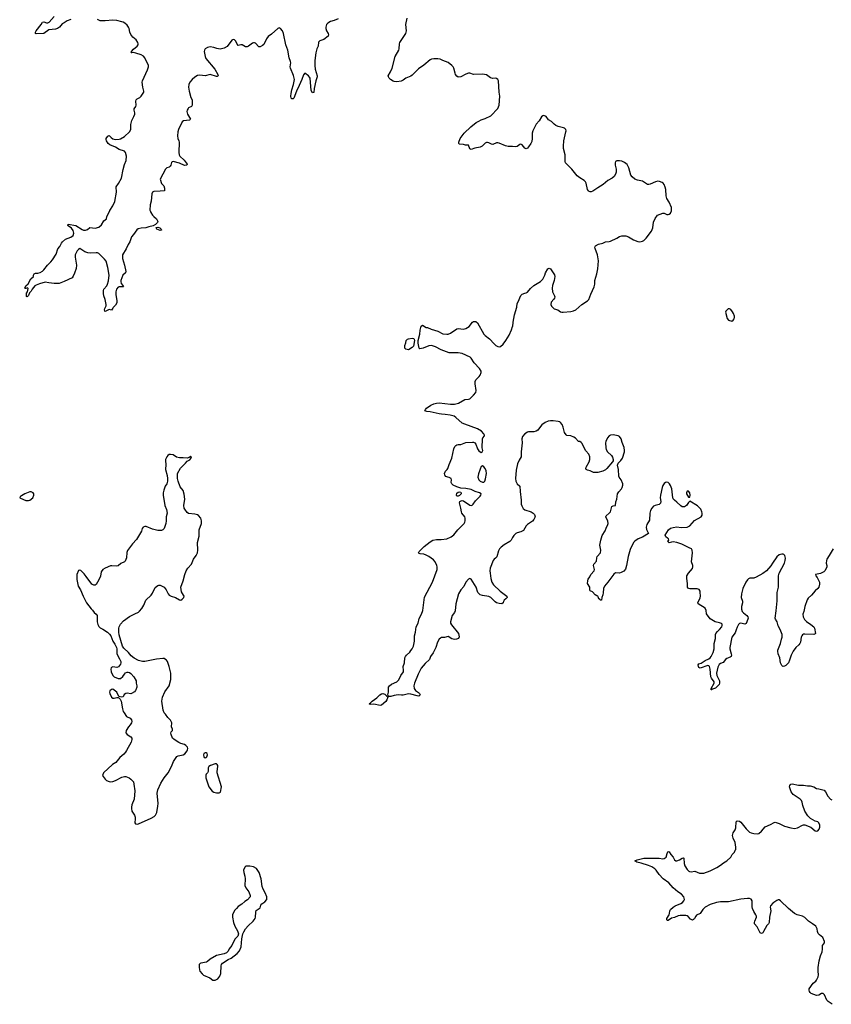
# Model space of a CAD drawing. Header units: inches. Extents: x 2133841 to 2292144, y 758099 to 915581.
# Tile 5 of 80: x 2142292 to 2154983, y 837590 to 852986. Entities that reach past the tile are written whole.
import ezdxf

# ---------------------------------------------------------------- set-up
doc = ezdxf.new("R2010")
doc.units = ezdxf.units.IN
doc.header["$MEASUREMENT"] = 0
for name, color, linetype in [('C1843', 7, 'Continuous'), ('C1844', 7, 'Continuous'), ('C1845', 7, 'Continuous'), ('C1853', 7, 'Continuous'), ('C1854', 7, 'Continuous'), ('C1855', 7, 'Continuous')]:
    doc.layers.add(name, color=color, linetype=linetype)

msp = doc.modelspace()

# ---------------------------------------------------------------- linework, layer by layer
at = {"layer": 'C1843', "color": 6, "elevation": 500}
msp.add_lwpolyline([(2145890, 839749), (2145830, 839749), (2145810, 839735), (2145794, 839690), (2145796, 839650), (2145812, 839592), (2145818, 839550), (2145814, 839450), (2145827, 839410), (2145876, 839350), (2145895, 839290), (2145896, 839270), (2145854, 839226), (2145810, 839198), (2145764, 839156), (2145710, 839119), (2145681, 839090), (2145658, 839062), (2145630, 839015), (2145621, 838990), (2145619, 838950), (2145634, 838870), (2145656, 838810), (2145698, 838738), (2145708, 838710), (2145711, 838690), (2145702, 838658), (2145657, 838610), (2145607, 838510), (2145570, 838457), (2145550, 838419), (2145524, 838396), (2145490, 838381), (2145367, 838353), (2145270, 838296), (2145230, 838261), (2145211, 838250), (2145127, 838233), (2145113, 838227), (2145101, 838210), (2145096, 838170), (2145102, 838130), (2145110, 838110), (2145146, 838066), (2145168, 838048), (2145263, 838003), (2145310, 837970), (2145330, 837968), (2145350, 837970), (2145390, 837990), (2145423, 838030), (2145436, 838070), (2145441, 838190), (2145448, 838212), (2145465, 838235), (2145550, 838291), (2145599, 838310), (2145690, 838384), (2145730, 838427), (2145754, 838490), (2145764, 838616), (2145781, 838690), (2145795, 838725), (2145822, 838770), (2145862, 838818), (2145942, 838890), (2145975, 838930), (2145981, 838950), (2145982, 839030), (2145990, 839058), (2146050, 839101), (2146061, 839139), (2146078, 839162), (2146124, 839190), (2146157, 839230), (2146157, 839270), (2146130, 839334), (2146100, 839390), (2146085, 839430), (2146068, 839550), (2146037, 839650), (2145995, 839715), (2145950, 839739)], close=True, dxfattribs=at)
at = {"layer": 'C1844', "color": 6, "elevation": 400}
for points in [[(2144332, 850000), (2144344, 849970), (2144368, 849930), (2144387, 849907), (2144431, 849870), (2144444, 849850), (2144451, 849830), (2144446, 849814), (2144416, 849784), (2144380, 849760), (2144312, 849748), (2144265, 849730), (2144190, 849727), (2144144, 849716), (2144122, 849698), (2144074, 849626), (2144042, 849590), (2144016, 849510), (2143990, 849468), (2143959, 849401), (2143900, 849310), (2143897, 849250), (2143933, 849150), (2143951, 849050), (2143945, 849030), (2143907, 848990), (2143874, 848910), (2143871, 848891), (2143879, 848859), (2143904, 848830), (2143903, 848823), (2143914, 848810), (2143850, 848811), (2143830, 848802), (2143805, 848770), (2143795, 848730), (2143793, 848690), (2143811, 848590), (2143810, 848560), (2143790, 848523), (2143753, 848487), (2143750, 848474), (2143730, 848444), (2143690, 848452), (2143670, 848446), (2143630, 848422), (2143621, 848430), (2143618, 848450), (2143622, 848470), (2143646, 848510), (2143646, 848530), (2143627, 848610), (2143607, 848667), (2143603, 848703), (2143605, 848750), (2143610, 848771), (2143655, 848825), (2143666, 848850), (2143679, 848901), (2143693, 848990), (2143670, 849110), (2143642, 849210), (2143620, 849240), (2143530, 849330), (2143510, 849338), (2143490, 849340), (2143394, 849334), (2143360, 849340), (2143310, 849358), (2143250, 849399), (2143230, 849406), (2143210, 849394), (2143190, 849370), (2143162, 849310), (2143161, 849270), (2143178, 849150), (2143173, 849093), (2143150, 849020), (2143130, 848977), (2143110, 848950), (2142987, 848890), (2142910, 848862), (2142830, 848862), (2142750, 848869), (2142690, 848881), (2142604, 848856), (2142550, 848834), (2142530, 848822), (2142488, 848772), (2142470, 848741), (2142445, 848715), (2142430, 848675), (2142410, 848654), (2142400, 848660), (2142397, 848670), (2142401, 848710), (2142414, 848730), (2142422, 848782), (2142415, 848795), (2142390, 848781), (2142382, 848782), (2142375, 848790), (2142390, 848826), (2142424, 848856), (2142467, 848933), (2142509, 848970), (2142510, 848990), (2142517, 849010), (2142540, 849020), (2142577, 849023), (2142610, 849032), (2142650, 849056), (2142668, 849072), (2142728, 849150), (2142781, 849199), (2142806, 849230), (2142861, 849319), (2142890, 849403), (2142920, 849440), (2142945, 849490), (2142960, 849510), (2143008, 849552), (2143094, 849586), (2143128, 849612), (2143139, 849650), (2143129, 849689), (2143104, 849724), (2143050, 849760), (2143043, 849770), (2143049, 849790), (2143170, 849767), (2143270, 849703), (2143290, 849697), (2143323, 849697), (2143353, 849707), (2143390, 849734), (2143470, 849724), (2143530, 849744), (2143570, 849777), (2143610, 849841), (2143650, 849870), (2143657, 849910), (2143702, 849998), (2143704, 850000)], [(2150000, 844891), (2149977, 844850), (2149955, 844825), (2149865, 844775), (2149821, 844739), (2149797, 844710), (2149780, 844680), (2149752, 844588), (2149733, 844567), (2149709, 844550), (2149693, 844530), (2149651, 844409), (2149646, 844370), (2149649, 844329), (2149658, 844250), (2149674, 844190), (2149703, 844150), (2149803, 844050), (2149870, 844005), (2149909, 843970), (2149915, 843950), (2149896, 843930), (2149867, 843910), (2149856, 843890), (2149850, 843867), (2149830, 843853), (2149790, 843857), (2149748, 843868), (2149725, 843885), (2149660, 843950), (2149630, 843968), (2149530, 843980), (2149490, 843993), (2149458, 844030), (2149428, 844110), (2149350, 844238), (2149330, 844250), (2149310, 844240), (2149270, 844192), (2149237, 844123), (2149190, 844070), (2149151, 844009), (2149111, 843850), (2149100, 843740), (2149090, 843716), (2149057, 843670), (2149029, 843571), (2149030, 843550), (2149043, 843523), (2149154, 843390), (2149165, 843335), (2149156, 843310), (2149123, 843297), (2149090, 843294), (2149047, 843307), (2148990, 843341), (2148934, 843326), (2148890, 843323), (2148870, 843316), (2148850, 843297), (2148826, 843250), (2148801, 843170), (2148756, 843084), (2148714, 843030), (2148701, 842979), (2148630, 842919), (2148570, 842846), (2148524, 842750), (2148466, 842610), (2148455, 842570), (2148458, 842530), (2148479, 842499), (2148530, 842465), (2148543, 842450), (2148552, 842430), (2148544, 842416), (2148531, 842409), (2148508, 842412), (2148410, 842437), (2148370, 842443), (2148350, 842442), (2148290, 842425), (2148263, 842423), (2148210, 842430), (2148150, 842419), (2148097, 842403), (2148064, 842404), (2148054, 842414), (2148051, 842430), (2148060, 842470), (2148057, 842530), (2148060, 842550), (2148075, 842570), (2148106, 842594), (2148189, 842631), (2148219, 842661), (2148252, 842730), (2148291, 842790), (2148293, 842810), (2148288, 842870), (2148307, 842930), (2148315, 843005), (2148323, 843030), (2148338, 843050), (2148390, 843096), (2148410, 843120), (2148431, 843150), (2148449, 843190), (2148465, 843270), (2148463, 843350), (2148483, 843410), (2148493, 843490), (2148521, 843550), (2148539, 843621), (2148573, 843690), (2148594, 843750), (2148623, 843957), (2148747, 844190), (2148819, 844390), (2148822, 844430), (2148817, 844450), (2148787, 844510), (2148762, 844542), (2148690, 844592), (2148650, 844614), (2148613, 844627), (2148554, 844634), (2148540, 844640), (2148528, 844650), (2148537, 844670), (2148617, 844750), (2148710, 844821), (2148750, 844845), (2148810, 844857), (2148882, 844858), (2148972, 844868), (2149041, 844899), (2149082, 844930), (2149145, 845010), (2149240, 845110), (2149253, 845130), (2149258, 845150), (2149258, 845190), (2149251, 845210), (2149208, 845268), (2149199, 845290), (2149190, 845350), (2149168, 845430), (2149176, 845450), (2149195, 845465), (2149210, 845468), (2149230, 845464), (2149330, 845394), (2149350, 845390), (2149365, 845395), (2149383, 845410), (2149418, 845462), (2149490, 845536), (2149501, 845550), (2149508, 845570), (2149484, 845590), (2149415, 845610), (2149350, 845638), (2149270, 845654), (2149190, 845659), (2149130, 845680), (2149069, 845709), (2149047, 845727), (2149037, 845750), (2149046, 845790), (2149041, 845810), (2149010, 845828), (2148950, 845841), (2148938, 845870), (2148936, 845890), (2148950, 845928), (2148975, 845950), (2148988, 845970), (2149007, 846033), (2149050, 846130), (2149082, 846278), (2149096, 846310), (2149110, 846329), (2149130, 846339), (2149150, 846343), (2149190, 846342), (2149270, 846376), (2149370, 846382), (2149390, 846378), (2149407, 846367), (2149422, 846350), (2149450, 846275), (2149470, 846244), (2149490, 846227), (2149510, 846219), (2149523, 846230), (2149532, 846250), (2149524, 846290), (2149528, 846430), (2149535, 846450), (2149559, 846481), (2149560, 846490), (2149550, 846510), (2149513, 846550), (2149450, 846588), (2149250, 846659), (2149210, 846677), (2149110, 846766), (2149084, 846784), (2149023, 846803), (2148945, 846810), (2148890, 846820), (2148850, 846821), (2148710, 846855), (2148657, 846857), (2148629, 846870), (2148635, 846890), (2148653, 846910), (2148722, 846958), (2148770, 846980), (2148810, 846990), (2148850, 846993), (2149030, 846972), (2149090, 846974), (2149151, 846989), (2149250, 847046), (2149310, 847050), (2149330, 847058), (2149390, 847114), (2149423, 847157), (2149430, 847190), (2149412, 847290), (2149415, 847330), (2149427, 847353), (2149476, 847404), (2149494, 847430), (2149510, 847470), (2149507, 847490), (2149483, 847530), (2149400, 847620), (2149352, 847692), (2149335, 847710), (2149210, 847765), (2149150, 847776), (2149010, 847776), (2148884, 847824), (2148792, 847870), (2148730, 847890), (2148690, 847888), (2148601, 847850), (2148550, 847840), (2148541, 847850), (2148534, 847874), (2148525, 847930), (2148524, 847970), (2148551, 848070), (2148556, 848130), (2148570, 848193), (2148590, 848210), (2148650, 848175), (2148670, 848173), (2148726, 848146), (2148830, 848115), (2148910, 848076), (2148970, 848067), (2148992, 848070), (2149030, 848084), (2149130, 848151), (2149150, 848156), (2149230, 848147), (2149270, 848158), (2149321, 848190), (2149370, 848256), (2149390, 848266), (2149410, 848269), (2149425, 848265), (2149450, 848248), (2149550, 848070), (2149570, 848046), (2149636, 847996), (2149710, 847915), (2149739, 847890), (2149770, 847875), (2149790, 847873), (2149810, 847878), (2149850, 847910), (2149892, 847968), (2149945, 848055), (2149982, 848138), (2150000, 848187)]]:
    msp.add_lwpolyline(points, dxfattribs=at)
at = {"layer": 'C1844', "color": 6}
for points, elevation in [([(2144490, 849687), (2144437, 849710), (2144424, 849730), (2144426, 849734), (2144450, 849741), (2144484, 849730), (2144505, 849710), (2144507, 849693)], 400), ([(2148370, 847824), (2148330, 847833), (2148316, 847850), (2148314, 847890), (2148330, 847934), (2148337, 847970), (2148354, 847990), (2148370, 847995), (2148430, 848004), (2148450, 848001), (2148462, 847990), (2148468, 847970), (2148450, 847879), (2148430, 847858)], 400), ([(2144650, 846189), (2144630, 846185), (2144607, 846170), (2144591, 846150), (2144574, 846110), (2144571, 846090), (2144576, 846030), (2144573, 845950), (2144597, 845857), (2144604, 845810), (2144603, 845770), (2144591, 845730), (2144568, 845690), (2144544, 845630), (2144533, 845590), (2144533, 845553), (2144563, 845390), (2144588, 845328), (2144597, 845270), (2144583, 845210), (2144584, 845150), (2144579, 845110), (2144550, 845030), (2144542, 845018), (2144532, 845008), (2144510, 844999), (2144450, 844997), (2144370, 845017), (2144270, 845061), (2144250, 845061), (2144225, 845050), (2144208, 845032), (2144196, 844990), (2144120, 844860), (2144058, 844790), (2143976, 844684), (2143968, 844652), (2143961, 844570), (2143954, 844546), (2143939, 844521), (2143930, 844510), (2143876, 844484), (2143830, 844448), (2143810, 844439), (2143734, 844446), (2143710, 844444), (2143627, 844410), (2143592, 844388), (2143566, 844350), (2143553, 844287), (2143530, 844227), (2143490, 844156), (2143474, 844146), (2143450, 844145), (2143422, 844162), (2143330, 844279), (2143302, 844322), (2143250, 844373), (2143230, 844379), (2143210, 844374), (2143185, 844310), (2143186, 844230), (2143208, 844130), (2143245, 844070), (2143284, 843970), (2143338, 843870), (2143410, 843774), (2143433, 843753), (2143457, 843717), (2143487, 843690), (2143501, 843670), (2143505, 843650), (2143503, 843570), (2143514, 843530), (2143530, 843498), (2143550, 843476), (2143590, 843457), (2143665, 843410), (2143697, 843377), (2143715, 843350), (2143748, 843270), (2143780, 843220), (2143804, 843170), (2143811, 843150), (2143811, 843070), (2143853, 842993), (2143871, 842950), (2143871, 842930), (2143866, 842910), (2143835, 842865), (2143810, 842854), (2143750, 842869), (2143730, 842859), (2143723, 842850), (2143717, 842830), (2143721, 842790), (2143747, 842730), (2143768, 842708), (2143830, 842682), (2143870, 842682), (2143905, 842715), (2143929, 842750), (2143949, 842771), (2143970, 842785), (2143990, 842786), (2144010, 842779), (2144030, 842765), (2144077, 842710), (2144111, 842650), (2144111, 842611), (2144125, 842570), (2144125, 842550), (2144110, 842506), (2144105, 842495), (2144086, 842474), (2144042, 842450), (2144030, 842445), (2143970, 842453), (2143950, 842449), (2143927, 842433), (2143910, 842398), (2143890, 842394), (2143844, 842404), (2143811, 842471), (2143750, 842520), (2143726, 842514), (2143703, 842490), (2143695, 842470), (2143700, 842450), (2143730, 842395), (2143750, 842377), (2143770, 842375), (2143810, 842387), (2143830, 842386), (2143841, 842381), (2143861, 842361), (2143879, 842330), (2143900, 842210), (2143912, 842170), (2143925, 842145), (2143961, 842090), (2144022, 842062), (2144040, 842040), (2144045, 842010), (2144039, 841990), (2144021, 841959), (2143994, 841930), (2143958, 841870), (2143953, 841833), (2143970, 841810), (2144030, 841770), (2144044, 841750), (2144048, 841730), (2144034, 841690), (2143963, 841557), (2143946, 841534), (2143918, 841502), (2143856, 841450), (2143794, 841370), (2143742, 841338), (2143603, 841210), (2143587, 841170), (2143596, 841150), (2143628, 841108), (2143651, 841091), (2143693, 841073), (2143710, 841071), (2143750, 841075), (2143790, 841087), (2143890, 841143), (2143930, 841152), (2143951, 841150), (2144003, 841130), (2144032, 841112), (2144061, 841081), (2144069, 841069), (2144079, 841030), (2144092, 840930), (2144081, 840799), (2144047, 840710), (2144038, 840670), (2144038, 840650), (2144046, 840610), (2144087, 840550), (2144097, 840517), (2144100, 840490), (2144091, 840430), (2144105, 840410), (2144130, 840406), (2144150, 840411), (2144350, 840499), (2144395, 840525), (2144418, 840550), (2144436, 840590), (2144454, 840690), (2144455, 840730), (2144441, 840890), (2144454, 840946), (2144501, 841050), (2144552, 841130), (2144615, 841210), (2144665, 841310), (2144695, 841385), (2144750, 841467), (2144770, 841477), (2144849, 841491), (2144876, 841504), (2144910, 841551), (2144918, 841570), (2144920, 841590), (2144914, 841610), (2144890, 841635), (2144867, 841650), (2144810, 841668), (2144782, 841682), (2144705, 841730), (2144684, 841750), (2144660, 841810), (2144657, 841830), (2144663, 841850), (2144680, 841870), (2144684, 841890), (2144666, 841930), (2144673, 841990), (2144652, 842032), (2144610, 842072), (2144570, 842125), (2144553, 842150), (2144537, 842190), (2144515, 842330), (2144523, 842390), (2144562, 842478), (2144631, 842569), (2144653, 842670), (2144653, 842770), (2144628, 842870), (2144602, 842950), (2144590, 842970), (2144570, 842984), (2144550, 842995), (2144530, 842997), (2144430, 842986), (2144250, 842951), (2144210, 842948), (2144150, 842966), (2144080, 843000), (2144037, 843037), (2143996, 843090), (2143919, 843159), (2143898, 843190), (2143847, 843367), (2143842, 843410), (2143844, 843470), (2143849, 843491), (2143868, 843532), (2143913, 843587), (2144010, 843655), (2144090, 843698), (2144150, 843722), (2144165, 843735), (2144201, 843779), (2144231, 843830), (2144266, 843910), (2144350, 843985), (2144370, 844018), (2144410, 844107), (2144450, 844140), (2144470, 844146), (2144490, 844142), (2144530, 844124), (2144550, 844110), (2144582, 844070), (2144613, 844010), (2144631, 843990), (2144659, 843970), (2144729, 843949), (2144790, 843913), (2144810, 843911), (2144835, 843925), (2144857, 843950), (2144862, 843970), (2144855, 843990), (2144822, 844042), (2144811, 844110), (2144848, 844210), (2144872, 844310), (2144896, 844370), (2144921, 844410), (2144980, 844470), (2145011, 844550), (2145053, 844610), (2145070, 844650), (2145078, 844690), (2145071, 844810), (2145097, 844910), (2145101, 845010), (2145133, 845110), (2145135, 845130), (2145136, 845150), (2145125, 845190), (2145090, 845233), (2145070, 845243), (2145030, 845252), (2144930, 845267), (2144910, 845281), (2144875, 845330), (2144866, 845350), (2144861, 845390), (2144873, 845490), (2144866, 845566), (2144846, 845626), (2144803, 845683), (2144770, 845770), (2144760, 845810), (2144758, 845862), (2144762, 845890), (2144805, 845975), (2144884, 846050), (2144910, 846081), (2144950, 846106), (2144970, 846126), (2144978, 846150), (2144970, 846158), (2144941, 846139), (2144910, 846128), (2144850, 846135), (2144790, 846135), (2144745, 846145), (2144690, 846181)], 500), ([(2149530, 846009), (2149510, 845999), (2149490, 845958), (2149466, 845886), (2149455, 845830), (2149469, 845790), (2149490, 845770), (2149530, 845753), (2149550, 845756), (2149563, 845770), (2149575, 845805), (2149590, 845890), (2149584, 845930), (2149570, 845970), (2149550, 845996)], 400), ([(2142450, 845602), (2142375, 845570), (2142321, 845539), (2142298, 845530), (2142292, 845510), (2142350, 845482), (2142390, 845468), (2142430, 845467), (2142450, 845471), (2142498, 845510), (2142515, 845550), (2142513, 845570), (2142501, 845590), (2142470, 845601)], 500), ([(2149130, 845536), (2149121, 845550), (2149130, 845581), (2149150, 845597), (2149170, 845604), (2149190, 845598), (2149194, 845590), (2149193, 845570), (2149170, 845547), (2149150, 845537)], 400), ([(2147930, 842264), (2147830, 842284), (2147770, 842276), (2147756, 842290), (2147776, 842304), (2147802, 842330), (2147879, 842381), (2147923, 842430), (2147950, 842446), (2147972, 842452), (2148001, 842441), (2148030, 842411), (2148044, 842404), (2148047, 842390), (2148035, 842350), (2148017, 842323), (2147950, 842266)], 400), ([(2145210, 841524), (2145190, 841524), (2145171, 841510), (2145164, 841490), (2145170, 841462), (2145190, 841442), (2145210, 841451), (2145219, 841461), (2145229, 841490), (2145224, 841510)], 500), ([(2145350, 841349), (2145275, 841325), (2145250, 841308), (2145241, 841290), (2145241, 841230), (2145231, 841210), (2145210, 841190), (2145205, 841175), (2145203, 841130), (2145249, 840990), (2145304, 840924), (2145330, 840907), (2145370, 840898), (2145410, 840895), (2145430, 840905), (2145446, 840990), (2145381, 841210), (2145379, 841230), (2145392, 841310), (2145390, 841326), (2145381, 841341), (2145370, 841349)], 500)]:
    msp.add_lwpolyline(points, close=True, dxfattribs=dict(at, elevation=elevation))
at = {"layer": 'C1845', "color": 6, "elevation": 400}
for points in [[(2143090, 852991), (2143032, 852968), (2142990, 852936), (2142958, 852922), (2142914, 852870), (2142883, 852850), (2142850, 852839), (2142750, 852825), (2142726, 852814), (2142690, 852783), (2142670, 852772), (2142550, 852765), (2142539, 852770), (2142540, 852790), (2142549, 852810), (2142626, 852910), (2142650, 852949), (2142670, 852950), (2142710, 852934), (2142730, 852937), (2142751, 852949), (2142830, 853036)], [(2143704, 850000), (2143750, 850076), (2143778, 850142), (2143808, 850288), (2143798, 850370), (2143838, 850422), (2143886, 850510), (2143910, 850645), (2143930, 850719), (2143955, 850785), (2143962, 850850), (2143949, 850910), (2143929, 850929), (2143850, 850958), (2143792, 850992), (2143704, 851030), (2143677, 851050), (2143649, 851090), (2143643, 851110), (2143645, 851130), (2143670, 851163), (2143690, 851176), (2143722, 851142), (2143750, 851122), (2143790, 851114), (2143850, 851115), (2143870, 851122), (2143930, 851159), (2144011, 851230), (2144028, 851270), (2144032, 851348), (2144043, 851410), (2144079, 851470), (2144093, 851510), (2144093, 851530), (2144081, 851570), (2144083, 851590), (2144106, 851630), (2144111, 851650), (2144108, 851710), (2144112, 851730), (2144130, 851750), (2144170, 851770), (2144194, 851790), (2144232, 851850), (2144235, 851870), (2144216, 851930), (2144209, 852009), (2144212, 852030), (2144290, 852201), (2144306, 852250), (2144307, 852270), (2144251, 852390), (2144230, 852413), (2144190, 852435), (2144110, 852464), (2144069, 852471), (2144047, 852467), (2144035, 852470), (2144042, 852478), (2144042, 852490), (2144070, 852527), (2144131, 852570), (2144144, 852590), (2144145, 852610), (2144138, 852630), (2144111, 852670), (2144061, 852710), (2144030, 852756), (2144015, 852790), (2144003, 852850), (2143993, 852870), (2143970, 852898), (2143935, 852930), (2143910, 852947), (2143890, 852954), (2143810, 852971), (2143750, 852976), (2143630, 852967), (2143550, 852969), (2143510, 852991)], [(2147270, 853000), (2147210, 852972), (2147150, 852957), (2147110, 852933), (2147091, 852909), (2147077, 852870), (2147077, 852850), (2147089, 852810), (2147115, 852770), (2147121, 852750), (2147116, 852730), (2147050, 852678), (2146987, 852653), (2146966, 852634), (2146957, 852570), (2146938, 852530), (2146921, 852470), (2146905, 852350), (2146906, 852270), (2146914, 852210), (2146943, 852110), (2146942, 852090), (2146921, 852030), (2146897, 851910), (2146890, 851846), (2146870, 851844), (2146850, 851881), (2146832, 852070), (2146826, 852086), (2146810, 852107), (2146750, 852152), (2146730, 852126), (2146703, 852050), (2146663, 851957), (2146618, 851870), (2146579, 851761), (2146570, 851748), (2146549, 851749), (2146539, 851759), (2146531, 851790), (2146535, 851830), (2146548, 851890), (2146574, 851970), (2146589, 852050), (2146572, 852112), (2146528, 852230), (2146523, 852250), (2146530, 852310), (2146527, 852330), (2146506, 852390), (2146486, 852510), (2146456, 852590), (2146417, 852770), (2146402, 852810), (2146370, 852850), (2146350, 852857), (2146330, 852850), (2146230, 852760), (2146178, 852722), (2146151, 852689), (2146110, 852600), (2146090, 852581), (2146050, 852559), (2146030, 852560), (2145979, 852619), (2145966, 852626), (2145950, 852626), (2145930, 852617), (2145870, 852572), (2145850, 852561), (2145823, 852563), (2145770, 852592), (2145750, 852591), (2145710, 852580), (2145690, 852603), (2145670, 852651), (2145650, 852670), (2145630, 852674), (2145610, 852663), (2145534, 852566), (2145490, 852541), (2145426, 852526), (2145376, 852536), (2145328, 852552), (2145270, 852559), (2145227, 852550), (2145192, 852528), (2145180, 852510), (2145177, 852490), (2145190, 852410), (2145201, 852381), (2145344, 852210), (2145389, 852130), (2145394, 852110), (2145382, 852098), (2145370, 852095), (2145270, 852129), (2145190, 852108), (2145110, 852120), (2145070, 852114), (2145030, 852089), (2144987, 852053), (2144955, 852010), (2144936, 851970), (2144933, 851930), (2144942, 851870), (2144967, 851770), (2144989, 851730), (2144991, 851691), (2144987, 851650), (2144978, 851630), (2144934, 851606), (2144924, 851596), (2144910, 851570), (2144907, 851550), (2144914, 851510), (2144962, 851430), (2144947, 851413), (2144856, 851404), (2144831, 851389), (2144773, 851270), (2144764, 851230), (2144758, 851170), (2144763, 851130), (2144783, 851090), (2144787, 851070), (2144780, 850910), (2144785, 850870), (2144795, 850850), (2144865, 850790), (2144913, 850727), (2144905, 850710), (2144870, 850707), (2144790, 850743), (2144692, 850768), (2144675, 850765), (2144667, 850753), (2144657, 850710), (2144647, 850693), (2144630, 850682), (2144592, 850668), (2144570, 850650), (2144488, 850492), (2144510, 850423), (2144548, 850390), (2144557, 850350), (2144555, 850310), (2144490, 850302), (2144390, 850298), (2144370, 850289), (2144359, 850261), (2144346, 850150), (2144332, 850090), (2144328, 850010), (2144332, 850000)], [(2150000, 851002), (2149990, 851003), (2149930, 851005), (2149890, 851012), (2149790, 851055), (2149770, 851059), (2149750, 851059), (2149690, 851035), (2149670, 851037), (2149630, 851059), (2149605, 851065), (2149590, 851065), (2149570, 851054), (2149523, 851010), (2149490, 850993), (2149410, 850979), (2149350, 850957), (2149329, 850969), (2149310, 851023), (2149264, 851024), (2149230, 851036), (2149170, 851041), (2149164, 851044), (2149160, 851050), (2149157, 851070), (2149182, 851130), (2149195, 851150), (2149243, 851210), (2149348, 851312), (2149430, 851376), (2149470, 851400), (2149510, 851420), (2149570, 851441), (2149657, 851483), (2149770, 851595), (2149788, 851650), (2149799, 851790), (2149788, 851850), (2149777, 852030), (2149770, 852049), (2149750, 852067), (2149733, 852073), (2149690, 852068), (2149655, 852075), (2149590, 852121), (2149530, 852136), (2149390, 852131), (2149330, 852148), (2149310, 852148), (2149270, 852136), (2149190, 852094), (2149149, 852089), (2149130, 852101), (2149109, 852130), (2149100, 852150), (2149079, 852230), (2149070, 852250), (2149050, 852270), (2148990, 852315), (2148910, 852347), (2148868, 852368), (2148830, 852375), (2148770, 852373), (2148730, 852366), (2148710, 852358), (2148610, 852273), (2148530, 852218), (2148430, 852116), (2148410, 852103), (2148328, 852072), (2148290, 852041), (2148258, 852022), (2148190, 852016), (2148150, 852020), (2148130, 852025), (2148090, 852050), (2148069, 852070), (2148058, 852090), (2148056, 852110), (2148091, 852170), (2148114, 852226), (2148162, 852410), (2148219, 852510), (2148224, 852530), (2148230, 852610), (2148237, 852630), (2148310, 852738), (2148328, 852772), (2148339, 852810), (2148332, 852910), (2148352, 853010)]]:
    msp.add_lwpolyline(points, dxfattribs=at)
at = {"layer": 'C1853', "color": 6, "elevation": 400}
msp.add_lwpolyline([(2154999, 837590), (2154934, 837634), (2154913, 837653), (2154876, 837736), (2154857, 837757), (2154850, 837761), (2154830, 837758), (2154787, 837733), (2154750, 837728), (2154670, 837760), (2154653, 837773), (2154641, 837790), (2154635, 837810), (2154638, 837830), (2154701, 837919), (2154739, 837950), (2154753, 837967), (2154778, 838022), (2154783, 838050), (2154776, 838110), (2154776, 838164), (2154793, 838270), (2154813, 838350), (2154839, 838410), (2154845, 838450), (2154846, 838510), (2154877, 838550), (2154877, 838570), (2154853, 838633), (2154796, 838676), (2154778, 838698), (2154767, 838727), (2154761, 838770), (2154739, 838810), (2154691, 838850), (2154627, 838890), (2154570, 838949), (2154530, 838967), (2154448, 838988), (2154410, 839008), (2154315, 839090), (2154190, 839210), (2154170, 839222), (2154150, 839222), (2154130, 839215), (2154070, 839174), (2154034, 839130), (2154029, 839110), (2154038, 839050), (2154016, 838950), (2154010, 838869), (2154001, 838850), (2153976, 838824), (2153925, 838730), (2153910, 838709), (2153890, 838696), (2153870, 838705), (2153822, 838802), (2153782, 838850), (2153780, 838870), (2153785, 838890), (2153815, 838950), (2153813, 838970), (2153804, 838990), (2153770, 839041), (2153750, 839090), (2153746, 839114), (2153748, 839210), (2153730, 839234), (2153702, 839242), (2153670, 839244), (2153570, 839232), (2153374, 839194), (2153250, 839194), (2153190, 839184), (2153088, 839150), (2153010, 839109), (2152976, 839070), (2152932, 839010), (2152877, 838983), (2152864, 838970), (2152844, 838930), (2152830, 838915), (2152810, 838907), (2152783, 838923), (2152745, 838965), (2152730, 838976), (2152710, 838980), (2152621, 838979), (2152590, 838972), (2152530, 838946), (2152484, 838936), (2152430, 838898), (2152420, 838900), (2152410, 838910), (2152412, 838930), (2152447, 838990), (2152454, 839010), (2152456, 839050), (2152467, 839070), (2152512, 839110), (2152542, 839130), (2152630, 839164), (2152658, 839182), (2152679, 839210), (2152685, 839230), (2152684, 839250), (2152676, 839270), (2152640, 839310), (2152581, 839350), (2152511, 839410), (2152445, 839490), (2152356, 839550), (2152290, 839618), (2152243, 839690), (2152226, 839706), (2152177, 839737), (2152122, 839762), (2152010, 839796), (2151941, 839810), (2151909, 839831), (2151948, 839850), (2152050, 839874), (2152170, 839877), (2152193, 839873), (2152290, 839874), (2152350, 839866), (2152370, 839870), (2152400, 839890), (2152415, 839950), (2152426, 839974), (2152430, 839977), (2152450, 839976), (2152474, 839930), (2152512, 839890), (2152530, 839851), (2152550, 839835), (2152570, 839835), (2152609, 839850), (2152650, 839873), (2152670, 839879), (2152675, 839875), (2152684, 839790), (2152695, 839755), (2152730, 839699), (2152754, 839674), (2152767, 839667), (2152790, 839664), (2152850, 839673), (2152923, 839643), (2152970, 839639), (2152990, 839642), (2153090, 839677), (2153191, 839730), (2153250, 839766), (2153296, 839804), (2153350, 839834), (2153410, 839890), (2153432, 839930), (2153469, 839971), (2153482, 840000)], dxfattribs=at)
at = {"layer": 'C1854', "color": 6, "elevation": 400}
for points in [[(2150000, 848187), (2150001, 848190), (2150006, 848254), (2150030, 848370), (2150065, 848490), (2150073, 848550), (2150094, 848586), (2150110, 848637), (2150130, 848671), (2150150, 848693), (2150190, 848710), (2150210, 848713), (2150230, 848725), (2150278, 848782), (2150330, 848830), (2150437, 848890), (2150472, 848930), (2150503, 848990), (2150515, 849030), (2150549, 849091), (2150570, 849098), (2150591, 849091), (2150625, 849045), (2150656, 848995), (2150662, 848970), (2150648, 848908), (2150622, 848830), (2150617, 848790), (2150625, 848730), (2150654, 848670), (2150658, 848650), (2150654, 848630), (2150645, 848615), (2150605, 848570), (2150599, 848530), (2150610, 848507), (2150650, 848467), (2150708, 848448), (2150750, 848420), (2150770, 848413), (2150790, 848410), (2150910, 848421), (2150950, 848432), (2150989, 848451), (2151081, 848530), (2151170, 848589), (2151190, 848610), (2151224, 848696), (2151277, 848810), (2151286, 848850), (2151285, 848910), (2151317, 849010), (2151331, 849090), (2151343, 849217), (2151328, 849308), (2151288, 849410), (2151287, 849430), (2151295, 849450), (2151343, 849477), (2151410, 849494), (2151450, 849513), (2151510, 849517), (2151530, 849524), (2151629, 849570), (2151670, 849597), (2151710, 849607), (2151770, 849607), (2151810, 849591), (2151890, 849541), (2151957, 849517), (2151990, 849513), (2152030, 849523), (2152050, 849533), (2152090, 849570), (2152170, 849677), (2152191, 849730), (2152202, 849818), (2152230, 849879), (2152267, 849930), (2152350, 849962), (2152370, 849960), (2152410, 849942), (2152430, 849940), (2152450, 849946), (2152470, 849962), (2152483, 849997), (2152483, 850000)], [(2155010, 844712), (2154952, 844608), (2154911, 844549), (2154906, 844530), (2154903, 844490), (2154913, 844450), (2154911, 844430), (2154888, 844372), (2154867, 844353), (2154812, 844328), (2154738, 844310), (2154743, 844290), (2154762, 844262), (2154797, 844190), (2154798, 844162), (2154786, 844110), (2154773, 844090), (2154730, 844055), (2154675, 843990), (2154622, 843938), (2154605, 843915), (2154571, 843810), (2154553, 843730), (2154539, 843690), (2154542, 843650), (2154566, 843606), (2154596, 843576), (2154665, 843530), (2154708, 843490), (2154720, 843470), (2154736, 843390), (2154730, 843381), (2154710, 843374), (2154570, 843380), (2154550, 843377), (2154533, 843367), (2154520, 843350), (2154514, 843330), (2154500, 843250), (2154492, 843230), (2154476, 843210), (2154430, 843170), (2154385, 843110), (2154356, 843050), (2154331, 842970), (2154312, 842930), (2154270, 842888), (2154250, 842876), (2154230, 842871), (2154218, 842878), (2154210, 842889), (2154190, 842929), (2154177, 843010), (2154153, 843070), (2154147, 843110), (2154149, 843130), (2154186, 843230), (2154202, 843298), (2154214, 843330), (2154214, 843370), (2154182, 843450), (2154151, 843510), (2154134, 843570), (2154110, 843610), (2154105, 843630), (2154123, 843743), (2154138, 843898), (2154138, 844030), (2154155, 844110), (2154155, 844290), (2154168, 844330), (2154251, 844490), (2154262, 844530), (2154265, 844565), (2154257, 844610), (2154243, 844623), (2154230, 844629), (2154210, 844629), (2154170, 844617), (2154130, 844587), (2154061, 844490), (2154035, 844445), (2153970, 844366), (2153913, 844327), (2153810, 844270), (2153770, 844255), (2153710, 844252), (2153690, 844242), (2153670, 844225), (2153646, 844190), (2153599, 844090), (2153577, 844010), (2153573, 843950), (2153592, 843892), (2153593, 843870), (2153579, 843810), (2153577, 843770), (2153590, 843732), (2153608, 843710), (2153663, 843670), (2153680, 843650), (2153684, 843630), (2153679, 843610), (2153650, 843542), (2153630, 843534), (2153570, 843550), (2153550, 843545), (2153532, 843528), (2153510, 843488), (2153497, 843443), (2153479, 843401), (2153428, 843330), (2153397, 843170), (2153396, 843150), (2153419, 843070), (2153422, 843050), (2153417, 843030), (2153403, 843017), (2153350, 842999), (2153330, 842982), (2153290, 842932), (2153250, 842918), (2153230, 842904), (2153210, 842860), (2153187, 842770), (2153194, 842730), (2153234, 842650), (2153237, 842610), (2153227, 842590), (2153170, 842533), (2153123, 842517), (2153110, 842505), (2153106, 842506), (2153104, 842530), (2153153, 842610), (2153151, 842631), (2153109, 842689), (2153100, 842710), (2153088, 842830), (2153078, 842870), (2153070, 842880), (2153050, 842888), (2152930, 842845), (2152910, 842854), (2152904, 842870), (2152903, 842897), (2152910, 842913), (2152950, 842924), (2153010, 842964), (2153066, 842990), (2153091, 843010), (2153106, 843030), (2153138, 843090), (2153152, 843148), (2153152, 843230), (2153172, 843310), (2153172, 843370), (2153177, 843390), (2153201, 843419), (2153237, 843450), (2153269, 843490), (2153275, 843515), (2153274, 843534), (2153266, 843546), (2153237, 843557), (2153169, 843570), (2153090, 843618), (2153033, 843694), (2153024, 843750), (2153010, 843784), (2152902, 843850), (2152897, 843870), (2152934, 843946), (2152939, 843970), (2152934, 844034), (2152930, 844052), (2152915, 844075), (2152887, 844087), (2152770, 844085), (2152751, 844091), (2152735, 844110), (2152736, 844170), (2152722, 844250), (2152726, 844290), (2152750, 844330), (2152813, 844407), (2152820, 844430), (2152817, 844450), (2152795, 844510), (2152811, 844650), (2152808, 844690), (2152802, 844702), (2152796, 844710), (2152761, 844730), (2152644, 844784), (2152570, 844810), (2152510, 844821), (2152482, 844818), (2152450, 844808), (2152442, 844810), (2152424, 844830), (2152444, 844850), (2152438, 844870), (2152419, 844879), (2152397, 844897), (2152390, 844910), (2152387, 844927), (2152438, 845010), (2152470, 845036), (2152510, 845048), (2152570, 845055), (2152633, 845047), (2152729, 845051), (2152769, 845071), (2152846, 845154), (2152950, 845211), (2152963, 845236), (2152966, 845270), (2152961, 845290), (2152941, 845330), (2152928, 845350), (2152890, 845384), (2152770, 845458), (2152750, 845437), (2152720, 845390), (2152703, 845377), (2152690, 845370), (2152670, 845368), (2152650, 845371), (2152630, 845382), (2152570, 845444), (2152530, 845472), (2152512, 845492), (2152504, 845510), (2152488, 845650), (2152470, 845703), (2152452, 845730), (2152430, 845748), (2152410, 845753), (2152390, 845750), (2152370, 845734), (2152350, 845700), (2152339, 845670), (2152310, 845550), (2152305, 845510), (2152316, 845450), (2152312, 845428), (2152290, 845406), (2152230, 845392), (2152202, 845378), (2152176, 845350), (2152157, 845310), (2152147, 845270), (2152142, 845158), (2152100, 845090), (2152087, 845050), (2152093, 845013), (2152124, 844950), (2152030, 844894), (2151965, 844870), (2151910, 844833), (2151890, 844811), (2151838, 844702), (2151808, 844590), (2151783, 844450), (2151765, 844395), (2151737, 844363), (2151699, 844341), (2151670, 844334), (2151610, 844335), (2151582, 844318), (2151490, 844193), (2151434, 844126), (2151420, 844090), (2151416, 844024), (2151410, 843995), (2151393, 843950), (2151390, 843910), (2151370, 843909), (2151363, 843923), (2151350, 843932), (2151339, 843959), (2151330, 843970), (2151319, 843979), (2151290, 843992), (2151250, 844038), (2151214, 844054), (2151207, 844067), (2151206, 844110), (2151172, 844170), (2151175, 844210), (2151182, 844238), (2151206, 844274), (2151222, 844310), (2151274, 844370), (2151281, 844390), (2151266, 844450), (2151270, 844470), (2151310, 844519), (2151316, 844570), (2151324, 844590), (2151373, 844650), (2151378, 844690), (2151363, 844770), (2151377, 844850), (2151401, 844919), (2151448, 844992), (2151464, 845036), (2151491, 845090), (2151495, 845110), (2151486, 845146), (2151459, 845210), (2151463, 845230), (2151512, 845268), (2151528, 845290), (2151550, 845372), (2151570, 845383), (2151611, 845389), (2151615, 845445), (2151629, 845490), (2151641, 845570), (2151659, 845601), (2151704, 845650), (2151715, 845670), (2151725, 845710), (2151724, 845730), (2151696, 845790), (2151666, 845830), (2151659, 845850), (2151654, 845950), (2151641, 846019), (2151652, 846050), (2151690, 846091), (2151716, 846130), (2151747, 846230), (2151750, 846250), (2151745, 846295), (2151713, 846373), (2151696, 846430), (2151670, 846467), (2151650, 846477), (2151570, 846496), (2151530, 846490), (2151510, 846479), (2151484, 846450), (2151457, 846390), (2151453, 846367), (2151456, 846290), (2151463, 846263), (2151482, 846230), (2151545, 846170), (2151564, 846144), (2151572, 846110), (2151572, 846090), (2151564, 846070), (2151474, 845966), (2151450, 845948), (2151410, 845928), (2151333, 845907), (2151290, 845903), (2151267, 845907), (2151210, 845931), (2151170, 845940), (2151152, 845952), (2151147, 845970), (2151150, 845990), (2151196, 846070), (2151207, 846110), (2151206, 846150), (2151191, 846190), (2151145, 846245), (2151082, 846362), (2151070, 846377), (2151050, 846388), (2151030, 846391), (2150982, 846442), (2150959, 846459), (2150910, 846480), (2150850, 846486), (2150835, 846495), (2150812, 846530), (2150792, 846612), (2150774, 846654), (2150750, 846688), (2150737, 846697), (2150710, 846705), (2150632, 846712), (2150590, 846712), (2150554, 846706), (2150510, 846688), (2150456, 846650), (2150434, 846626), (2150392, 846570), (2150366, 846550), (2150330, 846540), (2150250, 846540), (2150230, 846534), (2150190, 846509), (2150156, 846470), (2150146, 846430), (2150149, 846369), (2150131, 846230), (2150134, 846170), (2150131, 846151), (2150100, 846100), (2150078, 846042), (2150057, 845943), (2150046, 845814), (2150049, 845770), (2150069, 845729), (2150113, 845690), (2150117, 845610), (2150135, 845475), (2150136, 845410), (2150142, 845382), (2150163, 845343), (2150190, 845320), (2150290, 845290), (2150321, 845270), (2150340, 845250), (2150352, 845210), (2150330, 845168), (2150313, 845147), (2150230, 845090), (2150210, 845070), (2150170, 845000), (2150130, 844976), (2150070, 844964), (2150048, 844952), (2150018, 844922), (2150000, 844891)], [(2153482, 840000), (2153488, 840012), (2153491, 840049), (2153479, 840119), (2153447, 840190), (2153440, 840230), (2153447, 840270), (2153480, 840320), (2153492, 840348), (2153496, 840444), (2153510, 840457), (2153550, 840452), (2153570, 840440), (2153650, 840333), (2153703, 840283), (2153730, 840270), (2153770, 840261), (2153830, 840257), (2153850, 840263), (2153890, 840297), (2153950, 840364), (2154030, 840399), (2154090, 840435), (2154104, 840436), (2154170, 840417), (2154250, 840378), (2154350, 840352), (2154410, 840341), (2154453, 840347), (2154530, 840390), (2154550, 840397), (2154570, 840397), (2154662, 840362), (2154730, 840302), (2154750, 840297), (2154770, 840303), (2154794, 840330), (2154802, 840358), (2154802, 840390), (2154790, 840425), (2154770, 840441), (2154730, 840455), (2154657, 840497), (2154616, 840536), (2154569, 840610), (2154540, 840700), (2154529, 840750), (2154517, 840777), (2154497, 840797), (2154385, 840870), (2154355, 840910), (2154330, 840990), (2154332, 841010), (2154348, 841032), (2154370, 841040), (2154470, 841015), (2154550, 841017), (2154610, 841007), (2154650, 841006), (2154710, 840990), (2154750, 840963), (2154790, 840959), (2154870, 840936), (2154893, 840913), (2154930, 840845), (2154970, 840798), (2154990, 840785)]]:
    msp.add_lwpolyline(points, dxfattribs=at)
for points in [[(2153390, 848463), (2153370, 848463), (2153336, 848430), (2153328, 848410), (2153353, 848313), (2153378, 848290), (2153429, 848271), (2153450, 848285), (2153463, 848310), (2153467, 848330), (2153467, 848350), (2153453, 848393), (2153438, 848418), (2153410, 848452)], [(2152730, 845616), (2152717, 845590), (2152721, 845570), (2152750, 845521), (2152770, 845522), (2152775, 845550), (2152770, 845589), (2152750, 845615)]]:
    msp.add_lwpolyline(points, close=True, dxfattribs=at)
at = {"layer": 'C1855', "color": 6, "elevation": 400}
msp.add_lwpolyline([(2152483, 850000), (2152484, 850050), (2152446, 850130), (2152410, 850190), (2152402, 850230), (2152395, 850330), (2152387, 850367), (2152371, 850411), (2152356, 850430), (2152340, 850440), (2152296, 850456), (2152270, 850459), (2152236, 850450), (2152150, 850412), (2152130, 850407), (2152110, 850410), (2152030, 850460), (2151950, 850476), (2151912, 850492), (2151870, 850526), (2151850, 850553), (2151815, 850670), (2151790, 850720), (2151750, 850754), (2151710, 850772), (2151670, 850780), (2151630, 850781), (2151610, 850770), (2151604, 850750), (2151604, 850710), (2151618, 850650), (2151619, 850601), (2151610, 850570), (2151586, 850534), (2151554, 850506), (2151488, 850472), (2151415, 850410), (2151330, 850357), (2151256, 850304), (2151230, 850293), (2151210, 850293), (2151199, 850299), (2151188, 850308), (2151173, 850333), (2151152, 850430), (2151140, 850450), (2151120, 850470), (2151051, 850511), (2151010, 850545), (2150988, 850568), (2150928, 850650), (2150840, 850730), (2150826, 850750), (2150822, 850770), (2150824, 850870), (2150797, 850970), (2150795, 851010), (2150799, 851090), (2150833, 851230), (2150835, 851250), (2150830, 851270), (2150812, 851290), (2150797, 851297), (2150710, 851314), (2150674, 851330), (2150650, 851350), (2150610, 851396), (2150561, 851421), (2150524, 851470), (2150490, 851490), (2150470, 851485), (2150450, 851467), (2150414, 851406), (2150370, 851353), (2150314, 851250), (2150308, 851210), (2150308, 851130), (2150300, 851080), (2150286, 851050), (2150250, 851000), (2150230, 850978), (2150210, 850968), (2150190, 850976), (2150150, 851027), (2150130, 851040), (2150110, 851035), (2150070, 851003), (2150043, 850997), (2150000, 851002)], dxfattribs=at)

doc.saveas('drawing.dxf')
